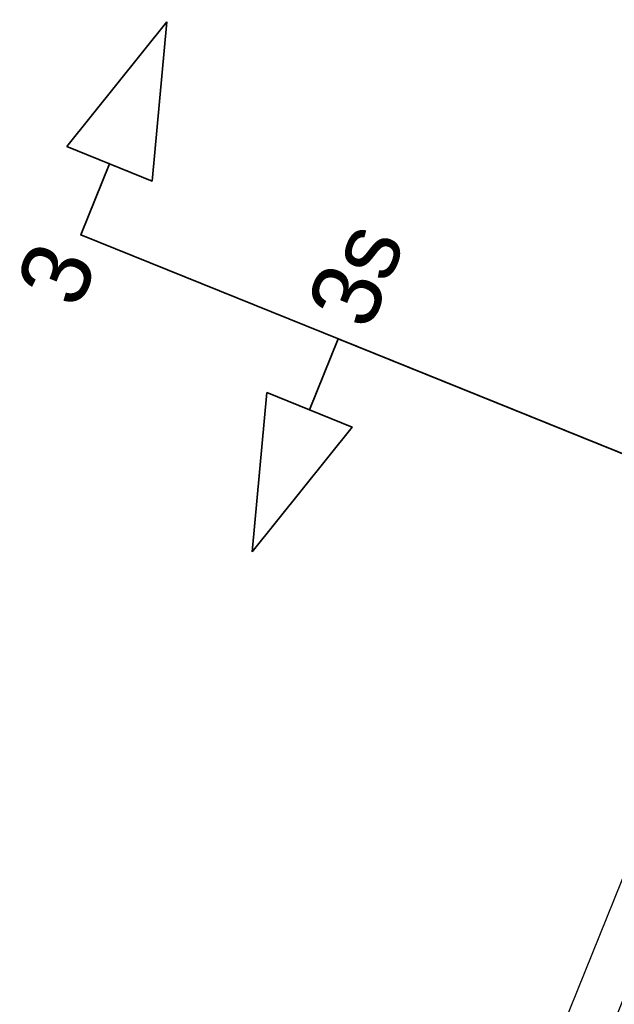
# Model space of a CAD drawing. Header units: millimetres. Extents: x -526411 to -400573, y 47353 to 130199.
# Tile 243 of 256: x -492053 to -488171, y 88436 to 94862. Entities that reach past the tile are written whole.
import ezdxf

# ---------------------------------------------------------------- set-up
doc = ezdxf.new("R2010")
doc.units = ezdxf.units.MM
for name, color, linetype, lineweight in [('01_ALGEMEEN', 7, 'Continuous', 18), ('03_STRAMIEN_ANNOTATIE', 7, 'Continuous', 18), ('18_BESTAANDE_CONSTRUCTIE', 7, 'Continuous', 18), ('m-pg-03_AI_dwg', 8, 'Continuous', 18)]:
    doc.layers.add(name, color=color, linetype=linetype, lineweight=lineweight)
doc.styles.add('Frutiger_2', font='Frutrg__0.ttf', dxfattribs={"height": 20.263972})

# ---------------------------------------------------------------- blocks, each defined once
blk = doc.blocks.new('m-pg-03_AI_dwg_block 7-638975-3e Verdieping - Percelen telling LI')
at = {"layer": '01_ALGEMEEN', "color": 253, "lineweight": 25}
blk.add_line((-1062.38, 25.11), (-707.08, 904.54), dxfattribs=at)
blk = doc.blocks.new('m-pg-03_AI_dwg_block 175-639143-3e Verdieping - Percelen telling LI')
at = {"layer": '01_ALGEMEEN', "color": 253, "lineweight": 25}
blk.add_line((-1050.25, 20.27), (-998.23, 147.83), dxfattribs=at)
blk = doc.blocks.new('m-pg-03_AI_dwg_block 176-639144-3e Verdieping - Percelen telling LI')
at = {"layer": '01_ALGEMEEN', "color": 253, "lineweight": 25}
blk.add_line((-1035.24, 14.14), (-983.61, 141.92), dxfattribs=at)
blk = doc.blocks.new('m-pg-03_AI_dwg_block 1058-640026-3e Verdieping - Percelen telling LI')
at = {"layer": '01_ALGEMEEN', "color": 253, "lineweight": 25}
blk.add_line((-1024.97, -17.69), (-937.13, 199.74), dxfattribs=at)
blk = doc.blocks.new('m-pg-03_AI_dwg_block 1060-640028-3e Verdieping - Percelen telling LI')
at = {"layer": '01_ALGEMEEN', "color": 253, "lineweight": 25}
blk.add_line((-1012.46, -22.75), (-924.46, 195.02), dxfattribs=at)
blk = doc.blocks.new('m-pg-03_AI_dwg_block 2-641149-3e Verdieping - Percelen telling LI')
for name in ['m-pg-03_AI_dwg_block 7-638975-3e Verdieping - Percelen telling LI', 'm-pg-03_AI_dwg_block 1058-640026-3e Verdieping - Percelen telling LI', 'm-pg-03_AI_dwg_block 1060-640028-3e Verdieping - Percelen telling LI', 'm-pg-03_AI_dwg_block 175-639143-3e Verdieping - Percelen telling LI', 'm-pg-03_AI_dwg_block 176-639144-3e Verdieping - Percelen telling LI']:
    blk.add_blockref(name, (0, 0))
blk = doc.blocks.new('m-pg-03_AI_dwg_block 4788-643755-3e Verdieping - Percelen telling LI')
at = {"layer": '18_BESTAANDE_CONSTRUCTIE', "color": 53, "lineweight": 35}
blk.add_line((-1137.77, 421.98), (-1167.16, 385.28), dxfattribs=at)
blk = doc.blocks.new('m-pg-03_AI_dwg_block 4789-643756-3e Verdieping - Percelen telling LI')
at = {"layer": '18_BESTAANDE_CONSTRUCTIE', "color": 53, "lineweight": 35, "flags": 128}
blk.add_lwpolyline([(-1137.77, 421.98), (-1142.1, 375.16), (-1167.16, 385.28)], dxfattribs=at)
blk = doc.blocks.new('m-pg-03_AI_dwg_block 4790-643757-3e Verdieping - Percelen telling LI')
at = {"layer": '18_BESTAANDE_CONSTRUCTIE', "color": 53, "lineweight": 35, "flags": 128}
blk.add_lwpolyline([(-837.36, 227.85), (-1163.06, 359.34), (-1154.63, 380.22)], dxfattribs=at)
blk = doc.blocks.new('m-pg-03_AI_dwg_block 4787-643758-3e Verdieping - Percelen telling LI')
for name in ['m-pg-03_AI_dwg_block 4788-643755-3e Verdieping - Percelen telling LI', 'm-pg-03_AI_dwg_block 4789-643756-3e Verdieping - Percelen telling LI', 'm-pg-03_AI_dwg_block 4790-643757-3e Verdieping - Percelen telling LI']:
    blk.add_blockref(name, (0, 0))
blk = doc.blocks.new('m-pg-03_AI_dwg_block 4791-643759-3e Verdieping - Percelen telling LI')
at = {"layer": '18_BESTAANDE_CONSTRUCTIE', "insert": (-1182.5, 344.68), "char_height": 20.26, "width": 18.8985, "attachment_point": 1, "rotation": 68.0144, "line_spacing_factor": 1.017696, "style": 'Frutiger_2'}
blk.add_mtext('3', dxfattribs=at)
blk = doc.blocks.new('m-pg-03_AI_dwg_block 4793-643760-3e Verdieping - Percelen telling LI')
at = {"layer": '18_BESTAANDE_CONSTRUCTIE', "color": 53, "lineweight": 35}
blk.add_line((-1112.68, 266.16), (-1108.35, 312.98), dxfattribs=at)
blk = doc.blocks.new('m-pg-03_AI_dwg_block 4794-643761-3e Verdieping - Percelen telling LI')
at = {"layer": '18_BESTAANDE_CONSTRUCTIE', "color": 53, "lineweight": 35, "flags": 128}
blk.add_lwpolyline([(-1112.68, 266.16), (-1083.3, 302.86), (-1108.35, 312.98)], dxfattribs=at)
blk = doc.blocks.new('m-pg-03_AI_dwg_block 4795-643762-3e Verdieping - Percelen telling LI')
at = {"layer": '18_BESTAANDE_CONSTRUCTIE', "color": 53, "lineweight": 35, "flags": 128}
blk.add_lwpolyline([(-761.7, 197.3), (-1087.4, 328.8), (-1095.82, 307.92)], dxfattribs=at)
blk = doc.blocks.new('m-pg-03_AI_dwg_block 4792-643763-3e Verdieping - Percelen telling LI')
for name in ['m-pg-03_AI_dwg_block 4795-643762-3e Verdieping - Percelen telling LI', 'm-pg-03_AI_dwg_block 4793-643760-3e Verdieping - Percelen telling LI', 'm-pg-03_AI_dwg_block 4794-643761-3e Verdieping - Percelen telling LI']:
    blk.add_blockref(name, (0, 0))
blk = doc.blocks.new('m-pg-03_AI_dwg_block 4796-643764-3e Verdieping - Percelen telling LI')
at = {"layer": '18_BESTAANDE_CONSTRUCTIE', "insert": (-1097.06, 338.36), "char_height": 20.264, "width": 32.2577, "attachment_point": 1, "rotation": 68.0142, "line_spacing_factor": 1.017696, "style": 'Frutiger_2'}
blk.add_mtext('3s', dxfattribs=at)
blk = doc.blocks.new('m-pg-03_AI_dwg_block 4640-643795-3e Verdieping - Percelen telling LI')
for name in ['m-pg-03_AI_dwg_block 4787-643758-3e Verdieping - Percelen telling LI', 'm-pg-03_AI_dwg_block 4796-643764-3e Verdieping - Percelen telling LI', 'm-pg-03_AI_dwg_block 4791-643759-3e Verdieping - Percelen telling LI', 'm-pg-03_AI_dwg_block 4792-643763-3e Verdieping - Percelen telling LI']:
    blk.add_blockref(name, (0, 0))
blk = doc.blocks.new('m-pg-03_AI_dwg_block 4834-643803-3e Verdieping - Percelen telling LI')
at = {"layer": '03_STRAMIEN_ANNOTATIE', "insert": (-1182.5, 344.68), "char_height": 20.26, "width": 18.8985, "attachment_point": 1, "rotation": 68.0144, "line_spacing_factor": 1.017696, "style": 'Frutiger_2'}
blk.add_mtext('3', dxfattribs=at)
blk = doc.blocks.new('m-pg-03_AI_dwg_block 4835-643804-3e Verdieping - Percelen telling LI')
at = {"layer": '03_STRAMIEN_ANNOTATIE', "insert": (-1097.06, 338.36), "char_height": 20.264, "width": 32.2577, "attachment_point": 1, "rotation": 68.0142, "line_spacing_factor": 1.017696, "style": 'Frutiger_2'}
blk.add_mtext('3s', dxfattribs=at)
blk = doc.blocks.new('m-pg-03_AI_dwg-638970-3e Verdieping - Percelen telling LI')
for name in ['m-pg-03_AI_dwg_block 2-641149-3e Verdieping - Percelen telling LI', 'm-pg-03_AI_dwg_block 4640-643795-3e Verdieping - Percelen telling LI', 'm-pg-03_AI_dwg_block 4835-643804-3e Verdieping - Percelen telling LI', 'm-pg-03_AI_dwg_block 4834-643803-3e Verdieping - Percelen telling LI']:
    blk.add_blockref(name, (0, 0))

msp = doc.modelspace()

# ---------------------------------------------------------------- block references
at = {"layer": 'm-pg-03_AI_dwg', "color": 133, "xscale": 22.2068924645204, "yscale": 22.2068924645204, "zscale": 22.2068924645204}
msp.add_blockref('m-pg-03_AI_dwg-638970-3e Verdieping - Percelen telling LI', (-465826.5, 85478), dxfattribs=at)

doc.saveas('drawing.dxf')
